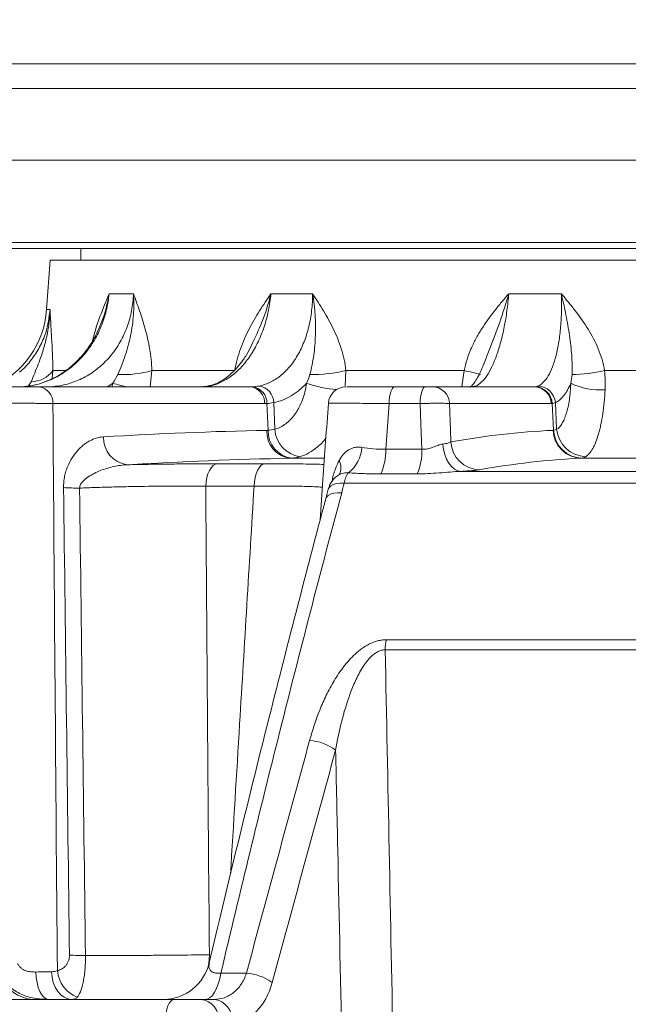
# Model space of a CAD drawing. Header units: millimetres. Extents: x 0 to 8410, y 0 to 5940.
# Tile 146 of 256: x 4992 to 5096, y 1420 to 1587. Entities that reach past the tile are written whole.
import ezdxf

# ---------------------------------------------------------------- set-up
doc = ezdxf.new("R2010")
doc.units = ezdxf.units.MM
doc.header["$LTSCALE"] = 10
doc.styles.add('SLDTEXTSTYLE0', font='TXT', dxfattribs={"width": 0.605})
doc.dimstyles.new('SLDDIMSTYLE0', dxfattribs={"dimtxt": 50, "dimasz": 50, "dimexe": 0, "dimexo": 0.0625, "dimgap": 12.5, "dimtad": 1, "dimtoh": 1, "dimdec": 1, "dimrnd": 1e-09, "dimzin": 12, "dimdsep": 46, "dimtxsty": 'SLDTEXTSTYLE0', "dimsah": 1, "dimcen": 0.09, "dimadec": 0, "dimazin": 0, "dimtfac": 1, "dimtofl": 0, "dimtmove": 0, "dimatfit": 3, "dimfxl": 0, "dimfrac": 2, "dimtolj": 1, "dimtzin": 12, "dimarcsym": 0})

# ---------------------------------------------------------------- blocks, each defined once
blk = doc.blocks.new('*D33')
at = {"color": 7, "linetype": 'Continuous', "lineweight": 0}
for p, q in [((5294.64, 1878.04), (4568.99, 1878.04)), ((4583.99, 1878.04), (4583.99, 1383.04)), ((4955.74, 1383.04), (4568.99, 1383.04))]:
    blk.add_line(p, q, dxfattribs=at)
for points in [[(4583.99, 1878.04), (4576.49, 1828.04), (4591.49, 1828.04)], [(4583.99, 1383.04), (4591.49, 1433.04), (4576.49, 1433.04)]]:
    blk.add_solid(points, dxfattribs=at)
at = {"color": 7, "linetype": 'Continuous', "lineweight": 0, "insert": (4519.54, 1573.26), "char_height": 50, "attachment_point": 1, "rotation": 90, "style": 'SLDTEXTSTYLE0'}
blk.add_mtext('495', dxfattribs=at)
blk = doc.blocks.new('*D35')
at = {"color": 7, "linetype": 'Continuous', "lineweight": 0}
for p, q in [((5294.64, 3305.04), (4468.99, 3305.04)), ((4483.99, 3305.04), (4483.99, 1383.04)), ((4955.74, 1383.04), (4468.99, 1383.04))]:
    blk.add_line(p, q, dxfattribs=at)
for points in [[(4483.99, 3305.04), (4476.49, 3255.04), (4491.49, 3255.04)], [(4483.99, 1383.04), (4491.49, 1433.04), (4476.49, 1433.04)]]:
    blk.add_solid(points, dxfattribs=at)
at = {"color": 7, "linetype": 'Continuous', "lineweight": 0, "insert": (4419.54, 2267.66), "char_height": 50, "attachment_point": 1, "rotation": 90, "style": 'SLDTEXTSTYLE0'}
blk.add_mtext('1922', dxfattribs=at)

msp = doc.modelspace()

# ---------------------------------------------------------------- linework, layer by layer
at = {"color": 8, "linetype": 'Continuous', "lineweight": 0}
for p, q in [((4952.705098, 1579.920769), (5286.638958, 1579.920769)), ((5286.196036, 1575.692177), (4953.287227, 1575.692177)), ((4973.140953, 1549.544767), (5266.140966, 1549.544767)), ((5007.446146, 1540.85891), (5011.582537, 1540.85891)), ((5034.918545, 1540.85891), (5041.985562, 1540.85891)), ((5075.289166, 1540.85891), (5084.210915, 1540.85891)), ((4996.834507, 1538.162276), (4997.433832, 1538.162276)), ((4997.910624, 1527.810335), (4997.794239, 1526.432649)), ((4997.910624, 1527.810335), (4999.925544, 1527.810335)), ((5014.71602, 1527.810335), (5014.408303, 1525.044769)), ((5014.71602, 1527.810335), (5028.776279, 1527.810335)), ((5047.652325, 1527.810335), (5047.534419, 1525.174797)), ((5047.652325, 1527.810335), (5067.718198, 1527.810335)), ((5067.339247, 1525.044769), (5067.718198, 1527.810335)), ((5091.548253, 1527.810335), (5114.564889, 1527.810335)), ((4993.791981, 1525.200308), (4994.200973, 1525.913686)), ((4997.248707, 1525.053218), (4997.361166, 1525.044769)), ((5008.084683, 1525.667295), (5007.151512, 1525.044769)), ((5007.902717, 1525.044769), (5008.084683, 1525.667295)), ((5024.532674, 1525.1932), (5024.217797, 1525.161043)), ((5069.076149, 1525.053218), (5068.86808, 1525.044903)), ((5033.844387, 1522.201777), (4997.907652, 1522.201777)), ((5034.419736, 1517.674834), (5034.232369, 1522.211716)), ((5035.569703, 1517.842904), (5035.391761, 1522.376403)), ((5054.984933, 1522.201777), (5054.410262, 1514.458448)), ((5060.247259, 1522.201777), (5054.984933, 1522.201777)), ((5082.492104, 1522.201777), (5065.236306, 1522.201777)), ((5082.889313, 1517.674834), (5082.660193, 1522.211716)), ((5083.417343, 1517.842904), (5083.192697, 1522.376403)), ((5054.410262, 1514.458448), (5060.535652, 1514.458448)), ((5025.868421, 1511.991576), (5033.897972, 1511.991576)), ((5043.92623, 1512.927607), (5038.181638, 1512.927607)), ((5114.263409, 1512.927607), (5087.624734, 1512.927607)), ((5059.766376, 1510.269582), (5053.561261, 1510.269582)), ((5067.184379, 1510.703907), (5115.945102, 1510.703907)), ((5032.056419, 1508.203298), (5023.854418, 1508.203298)), ((5323.12317, 1508.705899), (5047.359122, 1508.705899)), ((5054.460181, 1482.108176), (5336.671499, 1482.108176)), ((5337.136878, 1480.391681), (5054.320408, 1480.391681)), ((5026.418863, 1425.495025), (5030.754631, 1425.495025))]:
    msp.add_line(p, q, dxfattribs=at)
at = {"color": 7, "linetype": 'Continuous', "lineweight": 0}
for p, q in [((5281.898035, 1563.544765), (4958.173273, 1563.544765)), ((5265.140964, 1548.544765), (4974.140955, 1548.544765)), ((5002.640961, 1548.544765), (5002.640961, 1546.544761)), ((4997.420667, 1546.544761), (4996.834507, 1538.162276)), ((4997.420667, 1546.544761), (5241.861252, 1546.544761)), ((5031.686289, 1532.26544), (5031.607, 1532.089025)), ((5071.130881, 1529.070631), (5071.068803, 1528.903023)), ((4995.546861, 1525.044769), (5031.483596, 1525.044769)), ((5055.915525, 1525.044769), (5061.102113, 1525.044769)), ((5062.349373, 1525.044769), (5079.605175, 1525.044769)), ((5046.53283, 1510.169849), (5046.527317, 1510.168135)), ((5044.629617, 1507.690028), (5044.226756, 1506.077074)), ((4952.802194, 1421.044763), (5018.467842, 1421.044763)), ((5023.034288, 1421.044763), (5025.271704, 1421.044763))]:
    msp.add_line(p, q, dxfattribs=at)
at = {"color": 8, "linetype": 'Continuous', "lineweight": 0, "flags": 128}
for points in [[(4998.75549, 1525.1932), (4999.012848, 1525.137648), (4999.183429, 1525.044769)], [(5055.915525, 1525.044769), (5055.739714, 1524.990887), (5055.570213, 1524.831191), (5055.413118, 1524.571419), (5055.274067, 1524.220884), (5055.158054, 1523.792193), (5055.069251, 1523.300737), (5055.010846, 1522.764176), (5054.984933, 1522.201777)], [(5061.102113, 1525.044769), (5060.94061, 1524.990887), (5060.784908, 1524.831191), (5060.640598, 1524.571419), (5060.512865, 1524.220884), (5060.406295, 1523.792193), (5060.324719, 1523.300737), (5060.271064, 1522.764176), (5060.247259, 1522.201777)], [(5069.68561, 1525.1932), (5069.156127, 1525.137648), (5068.821827, 1525.044769)], [(5060.535652, 1514.458448), (5060.376646, 1518.727139), (5060.247259, 1522.201777)], [(5065.236306, 1522.201777), (5065.399898, 1517.68741), (5065.471852, 1515.702486)], [(5064.07533, 1515.328825), (5064.196536, 1514.427275), (5064.415613, 1513.568253), (5064.725229, 1512.780488), (5065.115018, 1512.090355), (5065.571928, 1511.520967), (5066.080676, 1511.091367), (5066.624222, 1510.815934), (5067.184379, 1510.703907)], [(5023.854418, 1508.203298), (5023.910364, 1508.93645), (5024.035966, 1509.637267), (5024.226909, 1510.281697), (5024.476645, 1510.847628), (5024.776598, 1511.315644), (5025.116479, 1511.669681), (5025.484634, 1511.897609), (5025.868421, 1511.991576)], [(5032.056419, 1508.203298), (5032.107575, 1508.93645), (5032.222425, 1509.637267), (5032.397015, 1510.281697), (5032.625368, 1510.847628), (5032.899639, 1511.315644), (5033.210417, 1511.669681), (5033.547042, 1511.897609), (5033.897972, 1511.991576)], [(5044.656468, 1507.684164), (5044.79867, 1507.986061), (5045.086479, 1508.260682), (5045.504248, 1508.476839), (5046.036227, 1508.626402), (5046.662381, 1508.703724), (5047.359122, 1508.705899)], [(5044.238506, 1506.074965), (5044.359324, 1506.335333), (5044.640047, 1506.611936), (5045.05535, 1506.827802), (5045.58911, 1506.974541), (5046.220584, 1507.046454), (5046.925237, 1507.040754)], [(5024.289234, 1426.687699), (5024.350969, 1427.12633), (5024.463838, 1428.626076)], [(4995.026378, 1425.690588), (4995.091444, 1424.767181), (4995.228371, 1423.888549), (4995.432353, 1423.085492), (4995.696252, 1422.386155), (4996.010808, 1421.815045), (4996.364994, 1421.39218), (4996.746404, 1421.132386), (4997.141672, 1421.044763)], [(4997.65837, 1425.746255), (4997.757947, 1424.814433), (4997.976063, 1423.926372), (4998.304954, 1423.113667), (4998.732923, 1422.405221), (4999.244748, 1421.826236), (4999.82222, 1421.397306), (5000.444805, 1421.13369), (5001.090346, 1421.044763)], [(5023.822604, 1421.044763), (5024.223661, 1421.121795), (5024.616999, 1421.351396), (5024.995034, 1421.729151), (5025.350494, 1422.247783), (5025.676532, 1422.897306), (5025.966866, 1423.665211), (5026.215909, 1424.536713), (5026.418863, 1425.495025)], [(5016.974797, 1417.254109), (5017.016372, 1418.003984), (5017.110085, 1418.719404), (5017.252562, 1419.374675), (5017.438685, 1419.946261), (5017.661778, 1420.413632), (5017.913824, 1420.760002), (5018.18577, 1420.972929), (5018.467842, 1421.044763)]]:
    msp.add_lwpolyline(points, dxfattribs=at)
at = {"color": 7, "linetype": 'Continuous', "lineweight": 0}
for centre, radius, start, end in [((4981.372264, 1539.243508), 15.5, 293.64500374, 356), ((5047.652497, 1522.044764), 3.000005, 90.0000244, 175.79339948), ((5048.535788, 1506.709138), 4, 119.77814926, 165.79582044), ((5016.644347, 1429.044769), 8.000006, 270.0031608, 346.86162312)]:
    msp.add_arc(centre, radius, start, end, dxfattribs=at)
at = {"color": 8, "linetype": 'Continuous', "lineweight": 0}
for centre, radius, start, end in [((4994.191538, 1530.508312), 4.594636, 270.11765006, 324.04133893), ((5009.725223, 1545.497402), 18.377714, 267.46432446, 285.75758554), ((5041.780251, 1553.055668), 25.91926, 269.43178601, 283.09418809), ((5061.122657, 1494.30995), 34.143476, 74.03142908, 78.8620805), ((5085.386288, 1555.392795), 28.262376, 271.2989654, 282.59318332), ((4995.211336, 1522.364469), 2.70122, 356.54703624, 82.86472799), ((5016.506859, 1553.309545), 28.896835, 253.05481232, 257.99434136), ((5031.148071, 1522.364469), 2.70122, 356.54703624, 82.86472799), ((5031.470448, 1522.310689), 2.763694, 357.94769899, 82.90476159), ((5032.445672, 1522.28048), 2.947651, 1.86486537, 81.17052777), ((5047.193799, 1542.725651), 18.157871, 249.95887424, 266.49430443), ((5062.297664, 1522.104989), 2.940235, 1.88642605, 88.9922995), ((5079.553464, 1522.10499), 2.940234, 1.8863965, 88.99225512), ((5079.693297, 1522.084047), 2.969641, 2.46397477, 88.98083975), ((5080.146827, 1522.139781), 3.055047, 4.44218385, 88.129253), ((5090.698994, 1535.462135), 10.936297, 243.58905049, 274.94148896), ((5011.107958, 1516.414323), 4.626814, 178.20897571, 262.79515291), ((5038.748608, 1517.434784), 4.542698, 177.08816115, 262.83027318), ((5039.064843, 1517.550836), 4.646762, 178.4708968, 262.76304005), ((5040.662183, 1518.224532), 5.10676, 184.28570386, 260.65400187), ((5087.715515, 1517.846261), 4.919492, 182.10515594, 268.94264409), ((5087.850791, 1517.906976), 4.966906, 182.67885207, 268.8373858), ((5088.565154, 1518.353936), 5.173115, 185.66927104, 267.54711749), ((5044.453563, 1515.134513), 5.910979, 307.44627714, 356.49416864), ((5070.440872, 1515.943853), 4.974878, 182.78091316, 268.85549423), ((5045.188668, 1514.147014), 9.226852, 335.15067382, 1.93427135), ((5050.502693, 1514.135909), 10.038142, 337.34610791, 1.8413083), ((5044.139926, 1511.340426), 2.648021, 334.47006481, 27.1945698), ((5051.213046, 1508.181777), 3.8894, 144.47677006, 172.25544723), ((5002.410689, 1548.898449), 41.036486, 266.23975679, 270.03722597), ((5066.708045, 1480.246903), 12.388483, 171.35903857, 179.33039723), ((5040.918922, 1456.862814), 8.173618, 52.48218007, 86.02329474), ((5003.389026, 1469.867371), 41.378669, 266.3081018, 270.06888715), ((4994.857001, 1427.265978), 6.231246, 201.34624843, 266.74835355), ((5004.069488, 1426.452064), 5.433987, 185.62555582, 248.15597092), ((5030.052885, 1416.603732), 8.918943, 55.22232767, 85.4872784), ((5022.541113, 1417.503646), 3.575295, 355.99780615, 82.07136487), ((5024.789766, 1417.495802), 3.581535, 356.13056671, 82.26670996)]:
    msp.add_arc(centre, radius, start, end, dxfattribs=at)
for points, knots in [([(5007.446144, 1540.858905), (5007.403152, 1540.371401), (5007.341367, 1539.886215), (5007.182239, 1538.928823), (5007.084804, 1538.45541), (5006.739686, 1537.050784), (5006.439586, 1536.135068), (5005.88058, 1534.793678), (5005.676775, 1534.354247), (5005.240375, 1533.502328), (5005.007042, 1533.08802), (5004.262266, 1531.879573), (5003.706384, 1531.119648), (5002.780037, 1530.05098), (5002.458119, 1529.709624), (5001.794832, 1529.062508), (5001.452525, 1528.755658), (5000.394022, 1527.884581), (4999.646482, 1527.369453), (4998.064202, 1526.475695), (4997.249664, 1526.108805), (4995.584217, 1525.532463), (4994.731895, 1525.322213), (4993.859111, 1525.193201)], [0, 0, 0, 0, 0.0625, 0.0625, 0.125, 0.125, 0.25, 0.25, 0.3125, 0.3125, 0.375, 0.375, 0.5, 0.5, 0.5625, 0.5625, 0.625, 0.625, 0.75, 0.75, 0.875, 0.875, 1, 1, 1, 1]), ([(4998.755487, 1525.193201), (4999.627927, 1525.322276), (5000.475444, 1525.53267), (5002.122612, 1526.109451), (5002.923687, 1526.47666), (5004.469782, 1527.371131), (5005.195159, 1527.886676), (5006.214445, 1528.758475), (5006.542679, 1529.065583), (5007.175777, 1529.713249), (5007.481545, 1530.054925), (5008.356436, 1531.124402), (5008.874809, 1531.884906), (5009.558622, 1533.09429), (5009.770847, 1533.508921), (5010.163425, 1534.361514), (5010.344454, 1534.80139), (5010.833047, 1536.14337), (5011.084021, 1537.05862), (5011.442539, 1538.928648), (5011.550087, 1539.883423), (5011.582539, 1540.858905)], [0, 0, 0, 0, 0.125, 0.125, 0.25, 0.25, 0.375, 0.375, 0.4375, 0.4375, 0.5, 0.5, 0.625, 0.625, 0.6875, 0.6875, 0.75, 0.75, 0.875, 0.875, 1, 1, 1, 1]), ([(5004.667615, 1532.956958), (5004.677926, 1533.002399), (5005.020355, 1534.511621), (5005.939054, 1537.16939), (5006.921848, 1539.629679), (5007.443826, 1540.853471), (5007.446146, 1540.85891)], [0, 0, 0, 0, 0.015119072, 0.5021487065, 0.9977874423, 1, 1, 1, 1]), ([(5007.446146, 1540.85891), (5007.444636, 1540.850347), (5007.158232, 1539.225652), (5006.798251, 1537.473291), (5006.061738, 1535.858714), (5006.021066, 1535.769552)], [0, 0, 0, 0, 0.0049808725, 0.9450522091, 1, 1, 1, 1]), ([(5008.912164, 1527.137676), (5009.397695, 1528.227085), (5009.822211, 1529.315879), (5010.552737, 1531.517868), (5010.857863, 1532.631804), (5011.329958, 1534.912987), (5011.496289, 1536.084383), (5011.622077, 1537.857836), (5011.643734, 1538.452666), (5011.645014, 1539.650013), (5011.624523, 1540.254017), (5011.582539, 1540.858905)], [0, 0, 0, 0, 0.25, 0.25, 0.5, 0.5, 0.75, 0.75, 0.875, 0.875, 1, 1, 1, 1]), ([(5014.716018, 1527.810336), (5014.689935, 1528.44608), (5014.642459, 1529.070627), (5014.510671, 1530.299986), (5014.42593, 1530.906404), (5014.12895, 1532.671131), (5013.873594, 1533.784589), (5013.291825, 1535.923518), (5012.964224, 1536.950955), (5012.453699, 1538.442234), (5012.280289, 1538.931361), (5011.931663, 1539.900356), (5011.756858, 1540.379062), (5011.582539, 1540.858905)], [0, 0, 0, 0, 0.125, 0.125, 0.25, 0.25, 0.5, 0.5, 0.75, 0.75, 0.875, 0.875, 1, 1, 1, 1]), ([(5034.918546, 1540.858905), (5034.873847, 1540.371401), (5034.81543, 1539.886215), (5034.672876, 1538.928823), (5034.58864, 1538.45541), (5034.297638, 1537.050784), (5034.05287, 1536.135068), (5033.606809, 1534.793678), (5033.445527, 1534.354247), (5033.102592, 1533.502328), (5032.920349, 1533.08802), (5032.341732, 1531.879573), (5031.913713, 1531.119648), (5031.20577, 1530.05098), (5030.960559, 1529.709624), (5030.456828, 1529.062508), (5030.197592, 1528.755658), (5029.39804, 1527.884581), (5028.836048, 1527.369453), (5027.65169, 1526.475695), (5027.044452, 1526.108805), (5025.807384, 1525.532463), (5025.176494, 1525.322213), (5024.532673, 1525.193201)], [0, 0, 0, 0, 0.0625, 0.0625, 0.125, 0.125, 0.25, 0.25, 0.3125, 0.3125, 0.375, 0.375, 0.5, 0.5, 0.5625, 0.5625, 0.625, 0.625, 0.75, 0.75, 0.875, 0.875, 1, 1, 1, 1]), ([(5028.776277, 1527.810336), (5029.006349, 1529.086104), (5029.338998, 1530.305025), (5029.957468, 1532.069078), (5030.184217, 1532.647114), (5030.672493, 1533.78023), (5030.931734, 1534.330254), (5031.747293, 1535.940383), (5032.341581, 1536.960485), (5033.280358, 1538.44638), (5033.601159, 1538.934299), (5034.253332, 1539.901511), (5034.585595, 1540.382055), (5034.918546, 1540.858905)], [0, 0, 0, 0, 0.25, 0.25, 0.375, 0.375, 0.5, 0.5, 0.75, 0.75, 0.875, 0.875, 1, 1, 1, 1]), ([(5034.918545, 1540.85891), (5034.916412, 1540.850347), (5034.511828, 1539.225634), (5033.588015, 1536.264739), (5032.277805, 1533.509388), (5031.686289, 1532.26544)], [0, 0, 0, 0, 0.0028979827, 0.5498419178, 1, 1, 1, 1]), ([(5032.898117, 1525.193201), (5033.540931, 1525.322276), (5034.163216, 1525.53267), (5035.368305, 1526.109451), (5035.952143, 1526.47666), (5037.074108, 1527.371131), (5037.597987, 1527.886676), (5038.330231, 1528.758475), (5038.565333, 1529.065583), (5039.017324, 1529.713249), (5039.234856, 1530.054925), (5039.854822, 1531.124402), (5040.218763, 1531.884906), (5040.693323, 1533.09429), (5040.83955, 1533.508921), (5041.107746, 1534.361514), (5041.230164, 1534.80139), (5041.556408, 1536.14337), (5041.71792, 1537.05862), (5041.933542, 1538.928648), (5041.987657, 1539.883423), (5041.985562, 1540.858905)], [0, 0, 0, 0, 0.125, 0.125, 0.25, 0.25, 0.375, 0.375, 0.4375, 0.4375, 0.5, 0.5, 0.625, 0.625, 0.6875, 0.6875, 0.75, 0.75, 0.875, 0.875, 1, 1, 1, 1]), ([(5041.52321, 1527.137676), (5041.817142, 1528.227085), (5042.027472, 1529.315879), (5042.334992, 1531.517868), (5042.430607, 1532.631804), (5042.509745, 1534.912987), (5042.491866, 1536.084383), (5042.37263, 1537.857836), (5042.317547, 1538.452666), (5042.175647, 1539.650013), (5042.088556, 1540.254017), (5041.985562, 1540.858905)], [0, 0, 0, 0, 0.25, 0.25, 0.5, 0.5, 0.75, 0.75, 0.875, 0.875, 1, 1, 1, 1]), ([(5047.652327, 1527.810336), (5047.57993, 1528.44608), (5047.475042, 1529.070627), (5047.208693, 1530.299986), (5047.046478, 1530.906404), (5046.494441, 1532.671131), (5046.038149, 1533.784589), (5045.009165, 1535.923518), (5044.4344, 1536.950955), (5043.534511, 1538.442234), (5043.228197, 1538.931361), (5042.609656, 1539.900356), (5042.298165, 1540.379062), (5041.985562, 1540.858905)], [0, 0, 0, 0, 0.125, 0.125, 0.25, 0.25, 0.5, 0.5, 0.75, 0.75, 0.875, 0.875, 1, 1, 1, 1]), ([(5067.718198, 1527.810336), (5067.97596, 1529.086104), (5068.373026, 1530.305025), (5069.127634, 1532.069078), (5069.40653, 1532.647114), (5070.010005, 1533.78023), (5070.331747, 1534.330254), (5071.345927, 1535.940383), (5072.087429, 1536.960485), (5073.256444, 1538.44638), (5073.655571, 1538.934299), (5074.465513, 1539.901511), (5074.87743, 1540.382055), (5075.289167, 1540.858905)], [0, 0, 0, 0, 0.25, 0.25, 0.375, 0.375, 0.5, 0.5, 0.75, 0.75, 0.875, 0.875, 1, 1, 1, 1]), ([(5075.289167, 1540.858905), (5075.249567, 1540.371401), (5075.203411, 1539.886215), (5075.099134, 1538.928823), (5075.04092, 1538.45541), (5074.848338, 1537.050784), (5074.696165, 1536.135068), (5074.430958, 1534.793678), (5074.336752, 1534.354247), (5074.139491, 1533.502328), (5074.036083, 1533.08802), (5073.711715, 1531.879573), (5073.476721, 1531.119648), (5073.094959, 1530.05098), (5072.963786, 1529.709624), (5072.6963, 1529.062508), (5072.5596, 1528.755658), (5072.140724, 1527.884581), (5071.849838, 1527.369453), (5071.243709, 1526.475695), (5070.93622, 1526.108805), (5070.315861, 1525.532463), (5070.002451, 1525.322213), (5069.685609, 1525.193201)], [0, 0, 0, 0, 0.0625, 0.0625, 0.125, 0.125, 0.25, 0.25, 0.3125, 0.3125, 0.375, 0.375, 0.5, 0.5, 0.5625, 0.5625, 0.625, 0.625, 0.75, 0.75, 0.875, 0.875, 1, 1, 1, 1]), ([(5075.289166, 1540.85891), (5075.286735, 1540.850346), (5074.825502, 1539.225583), (5073.787839, 1535.940463), (5072.222614, 1532.051603), (5071.400085, 1529.805691), (5071.130881, 1529.070631)], [0, 0, 0, 0, 0.0020811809, 0.3948756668, 0.8019500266, 1, 1, 1, 1]), ([(5080.246558, 1525.193201), (5080.561885, 1525.322276), (5080.864199, 1525.53267), (5081.443746, 1526.109451), (5081.721463, 1526.47666), (5082.248488, 1527.371131), (5082.491115, 1527.886676), (5082.824839, 1528.758475), (5082.931015, 1529.065583), (5083.13309, 1529.713249), (5083.229267, 1530.054925), (5083.499924, 1531.124402), (5083.654026, 1531.884906), (5083.847086, 1533.09429), (5083.905054, 1533.508921), (5084.008037, 1534.361514), (5084.053206, 1534.80139), (5084.167435, 1536.14337), (5084.214894, 1537.05862), (5084.254795, 1538.928648), (5084.247237, 1539.883423), (5084.210916, 1540.858905)], [0, 0, 0, 0, 0.125, 0.125, 0.25, 0.25, 0.375, 0.375, 0.4375, 0.4375, 0.5, 0.5, 0.625, 0.625, 0.6875, 0.6875, 0.75, 0.75, 0.875, 0.875, 1, 1, 1, 1]), ([(5086.026975, 1527.137676), (5086.084559, 1528.227085), (5086.048682, 1529.315879), (5085.886379, 1531.517868), (5085.757927, 1532.631804), (5085.43206, 1534.912987), (5085.232692, 1536.084383), (5084.886586, 1537.857836), (5084.763148, 1538.452666), (5084.499671, 1539.650013), (5084.35924, 1540.254017), (5084.210916, 1540.858905)], [0, 0, 0, 0, 0.25, 0.25, 0.5, 0.5, 0.75, 0.75, 0.875, 0.875, 1, 1, 1, 1]), ([(5091.548253, 1527.810336), (5091.440565, 1528.44608), (5091.294232, 1529.070627), (5090.933871, 1530.299986), (5090.718877, 1530.906404), (5089.995825, 1532.671131), (5089.408064, 1533.784589), (5088.08852, 1535.923518), (5087.354094, 1536.950955), (5086.20184, 1538.442234), (5085.809256, 1538.931361), (5085.014966, 1539.900356), (5084.614212, 1540.379062), (5084.210916, 1540.858905)], [0, 0, 0, 0, 0.125, 0.125, 0.25, 0.25, 0.5, 0.5, 0.75, 0.75, 0.875, 0.875, 1, 1, 1, 1]), ([(4992.241351, 1527.560458), (4992.328705, 1527.62704), (4993.10209, 1528.216516), (4994.296589, 1529.646257), (4995.71878, 1531.815938), (4996.957357, 1534.646374), (4997.254338, 1536.837791), (4997.433832, 1538.162276)], [0, 0, 0, 0, 0.02730747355, 0.24176442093, 0.45669495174, 0.67162797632, 1, 1, 1, 1]), ([(4994.200971, 1525.913685), (4994.627369, 1526.911056), (4995.038351, 1527.893971), (4995.793415, 1529.87413), (4996.136967, 1530.871248), (4996.719706, 1532.904903), (4996.957191, 1533.936616), (4997.21314, 1535.505781), (4997.281936, 1536.032724), (4997.384532, 1537.094419), (4997.418213, 1537.629234), (4997.433834, 1538.162283)], [0, 0, 0, 0, 0.25, 0.25, 0.5, 0.5, 0.75, 0.75, 0.875, 0.875, 1, 1, 1, 1]), ([(4997.910628, 1527.810336), (4997.876351, 1529.86854), (4997.782848, 1531.685941), (4997.638507, 1534.222575), (4997.589614, 1535.034578), (4997.523991, 1536.22108), (4997.503353, 1536.61186), (4997.475089, 1537.194779), (4997.466114, 1537.388543), (4997.449183, 1537.775633), (4997.441175, 1537.970298), (4997.433834, 1538.162283)], [0, 0, 0, 0, 0.5, 0.5, 0.75, 0.75, 0.875, 0.875, 0.9375, 0.9375, 1, 1, 1, 1]), ([(5040.971192, 1525.667289), (5040.565443, 1525.232792), (5040.140632, 1524.834151), (5039.473826, 1524.291847), (5039.247252, 1524.120987), (5038.790028, 1523.802126), (5038.558742, 1523.653597), (5037.389171, 1522.964568), (5036.411982, 1522.582727), (5035.391758, 1522.376403)], [0, 0, 0, 0, 0.25, 0.25, 0.375, 0.375, 0.5, 0.5, 1, 1, 1, 1]), ([(5035.569703, 1517.842902), (5036.234919, 1518.027039), (5036.863423, 1518.346164), (5037.603644, 1518.912033), (5037.749827, 1519.034171), (5038.03348, 1519.29225), (5038.171334, 1519.428416), (5038.573207, 1519.857873), (5038.825597, 1520.172024), (5039.180804, 1520.68518), (5039.295296, 1520.863245), (5039.516271, 1521.233739), (5039.622741, 1521.4263), (5039.925059, 1522.016454), (5040.105715, 1522.429361), (5040.426133, 1523.293294), (5040.565897, 1523.744318), (5040.802994, 1524.685915), (5040.898851, 1525.171152), (5040.971192, 1525.667289)], [0, 0, 0, 0, 0.25, 0.25, 0.3125, 0.3125, 0.375, 0.375, 0.5, 0.5, 0.5625, 0.5625, 0.625, 0.625, 0.75, 0.75, 0.875, 0.875, 1, 1, 1, 1]), ([(5085.834461, 1525.667289), (5085.648253, 1525.232792), (5085.451595, 1524.834151), (5085.140384, 1524.291847), (5085.034232, 1524.120987), (5084.819233, 1523.802126), (5084.71009, 1523.653597), (5084.156294, 1522.964568), (5083.687724, 1522.582727), (5083.192698, 1522.376403)], [0, 0, 0, 0, 0.25, 0.25, 0.375, 0.375, 0.5, 0.5, 1, 1, 1, 1]), ([(5083.417344, 1517.842902), (5083.738615, 1518.027039), (5084.037761, 1518.346164), (5084.38433, 1518.912033), (5084.452458, 1519.034171), (5084.584016, 1519.29225), (5084.647626, 1519.428416), (5084.832082, 1519.857873), (5084.946582, 1520.172024), (5085.105575, 1520.68518), (5085.15644, 1520.863245), (5085.253799, 1521.233739), (5085.300283, 1521.4263), (5085.43096, 1522.016454), (5085.507225, 1522.429361), (5085.638509, 1523.293294), (5085.693528, 1523.744318), (5085.781523, 1524.685915), (5085.813934, 1525.171152), (5085.834461, 1525.667289)], [0, 0, 0, 0, 0.25, 0.25, 0.3125, 0.3125, 0.375, 0.375, 0.5, 0.5, 0.5625, 0.5625, 0.625, 0.625, 0.75, 0.75, 0.875, 0.875, 1, 1, 1, 1]), ([(5091.64103, 1524.566482), (5091.605697, 1523.845278), (5091.555127, 1523.13998), (5091.424376, 1521.771314), (5091.345015, 1521.115665), (5091.159264, 1519.859668), (5091.052873, 1519.259324), (5090.872497, 1518.401194), (5090.808619, 1518.121188), (5090.675328, 1517.582326), (5090.605932, 1517.323308), (5090.38966, 1516.576773), (5090.234739, 1516.119633), (5089.986202, 1515.494578), (5089.900654, 1515.296371), (5089.724028, 1514.920667), (5089.632703, 1514.742831), (5089.168761, 1513.91879), (5088.770293, 1513.453776), (5088.343757, 1513.185556)], [0, 0, 0, 0, 0.125, 0.125, 0.25, 0.25, 0.375, 0.375, 0.4375, 0.4375, 0.5, 0.5, 0.625, 0.625, 0.6875, 0.6875, 0.75, 0.75, 1, 1, 1, 1]), ([(4997.90765, 1522.201772), (4997.48845, 1522.212956), (4997.022393, 1522.222872), (4996.255793, 1522.235921), (4995.98892, 1522.239964), (4995.431898, 1522.24742), (4995.141584, 1522.250828), (4994.255395, 1522.259872), (4993.638112, 1522.264431), (4992.672439, 1522.269063), (4992.341923, 1522.27024), (4991.678478, 1522.271796), (4991.345654, 1522.272181), (4990.34396, 1522.272188), (4989.671901, 1522.270673), (4988.318905, 1522.264476), (4987.661115, 1522.2599), (4986.701607, 1522.250912), (4986.386321, 1522.247559), (4985.765082, 1522.240122), (4985.459244, 1522.236032), (4984.57467, 1522.222909), (4984.02199, 1522.212955), (4983.507093, 1522.201772)], [0, 0, 0, 0, 0.125, 0.125, 0.1875, 0.1875, 0.25, 0.25, 0.375, 0.375, 0.4375, 0.4375, 0.5, 0.5, 0.625, 0.625, 0.75, 0.75, 0.8125, 0.8125, 0.875, 0.875, 1, 1, 1, 1]), ([(5054.984933, 1522.201777), (5054.197224, 1522.210825), (5052.621815, 1522.22892), (5050.489692, 1522.249756), (5048.612431, 1522.264991), (5047.047199, 1522.274032), (5045.840562, 1522.276527), (5045.042856, 1522.272278), (5044.662789, 1522.264519), (5044.701207, 1522.256208), (5044.712974, 1522.253663)], [0, 0, 0, 0, 0.1344730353, 0.2689446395, 0.4034690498, 0.5379922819, 0.6722963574, 0.8066001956, 0.9407635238, 1, 1, 1, 1]), ([(5065.236304, 1522.201772), (5065.164519, 1522.212414), (5065.068499, 1522.22184), (5064.829954, 1522.238356), (5064.685441, 1522.245505), (5064.357249, 1522.256947), (5064.174528, 1522.261265), (5063.77205, 1522.267111), (5063.550934, 1522.268605), (5063.090154, 1522.268615), (5062.848414, 1522.267179), (5062.341555, 1522.261338), (5062.081743, 1522.256978), (5061.558909, 1522.245626), (5061.292239, 1522.238546), (5060.763098, 1522.221891), (5060.502944, 1522.212414), (5060.24726, 1522.201772)], [0, 0, 0, 0, 0.125, 0.125, 0.25, 0.25, 0.375, 0.375, 0.5, 0.5, 0.625, 0.625, 0.75, 0.75, 0.875, 0.875, 1, 1, 1, 1]), ([(4999.719452, 1507.950307), (4999.715363, 1508.279741), (4999.729531, 1508.604836), (4999.792007, 1509.246911), (4999.840079, 1509.560179), (4999.963671, 1510.164288), (5000.039356, 1510.45673), (5000.21503, 1511.024789), (5000.315357, 1511.300729), (5000.641036, 1512.087567), (5000.892667, 1512.56557), (5001.310634, 1513.227911), (5001.456988, 1513.439426), (5001.757292, 1513.83837), (5001.911867, 1514.026829), (5002.387752, 1514.56193), (5002.721105, 1514.878582), (5003.243701, 1515.297369), (5003.421694, 1515.427519), (5003.785343, 1515.668733), (5003.970894, 1515.779611), (5004.904198, 1516.278171), (5005.678536, 1516.510391), (5006.483404, 1516.558928)], [0, 0, 0, 0, 0.0625, 0.0625, 0.125, 0.125, 0.1875, 0.1875, 0.25, 0.25, 0.375, 0.375, 0.4375, 0.4375, 0.5, 0.5, 0.625, 0.625, 0.6875, 0.6875, 0.75, 0.75, 1, 1, 1, 1]), ([(5044.251798, 1516.390264), (5044.235695, 1516.365784), (5043.820073, 1515.733929), (5042.854112, 1514.840367), (5041.3938, 1513.747307), (5040.353179, 1513.37281), (5039.832866, 1513.185561)], [0, 0, 0, 0, 0.0137720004, 0.3554730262, 0.6777350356, 1, 1, 1, 1]), ([(5046.495237, 1512.550611), (5046.705349, 1512.9355), (5046.939418, 1513.280371), (5047.336546, 1513.733343), (5047.476644, 1513.873534), (5047.774935, 1514.130316), (5047.933033, 1514.246443), (5048.26019, 1514.446825), (5048.430288, 1514.532061), (5048.784881, 1514.671371), (5048.970255, 1514.725603), (5049.352758, 1514.79941), (5049.549209, 1514.81885), (5049.946753, 1514.822359), (5050.148578, 1514.806615), (5050.353482, 1514.773063)], [0, 0, 0, 0, 0.25, 0.25, 0.375, 0.375, 0.5, 0.5, 0.625, 0.625, 0.75, 0.75, 0.875, 0.875, 1, 1, 1, 1]), ([(5050.353482, 1514.773063), (5050.971474, 1514.671868), (5051.617924, 1514.583715), (5052.969268, 1514.469665), (5053.674183, 1514.443971), (5054.410266, 1514.458448)], [0, 0, 0, 0, 0.5, 0.5, 1, 1, 1, 1]), ([(5060.535654, 1514.458448), (5060.848053, 1514.436923), (5061.166384, 1514.464499), (5061.645283, 1514.561932), (5061.803796, 1514.603234), (5062.112887, 1514.695488), (5062.26383, 1514.746427), (5062.709215, 1514.905077), (5062.99952, 1515.020077), (5063.554235, 1515.214225), (5063.818911, 1515.294625), (5064.075328, 1515.328827)], [0, 0, 0, 0, 0.25, 0.25, 0.375, 0.375, 0.5, 0.5, 0.75, 0.75, 1, 1, 1, 1]), ([(5064.075328, 1515.328827), (5064.246546, 1515.351664), (5064.404591, 1515.376906), (5064.695413, 1515.431956), (5064.828786, 1515.461928), (5065.185629, 1515.557813), (5065.35992, 1515.627406), (5065.471852, 1515.702484)], [0, 0, 0, 0, 0.25, 0.25, 0.5, 0.5, 1, 1, 1, 1]), ([(5010.527679, 1511.824036), (5009.756048, 1511.794039), (5008.991763, 1511.683744), (5007.855632, 1511.428825), (5007.478223, 1511.328359), (5006.733481, 1511.099651), (5006.365432, 1510.971334), (5005.639176, 1510.684997), (5005.280919, 1510.527141), (5004.577257, 1510.173902), (5004.232965, 1509.979561), (5003.740042, 1509.648307), (5003.5795, 1509.531067), (5003.269399, 1509.276346), (5003.119571, 1509.138764), (5002.844752, 1508.836167), (5002.717897, 1508.669689), (5002.51943, 1508.295615), (5002.448563, 1508.085507), (5002.437349, 1507.861973)], [0, 0, 0, 0, 0.25, 0.25, 0.375, 0.375, 0.5, 0.5, 0.625, 0.625, 0.75, 0.75, 0.8125, 0.8125, 0.875, 0.875, 0.9375, 0.9375, 1, 1, 1, 1]), ([(5033.897972, 1511.991576), (5035.406173, 1511.987967), (5038.466378, 1511.980644), (5041.758138, 1511.935696), (5043.404828, 1511.891027), (5043.933978, 1511.876673)], [0, 0, 0, 0, 0.397410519, 0.8063629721, 1, 1, 1, 1]), ([(5045.307366, 1508.949191), (5045.319965, 1509.04819), (5045.426054, 1509.881826), (5045.817278, 1511.13024), (5046.296031, 1512.133261), (5046.495235, 1512.550608)], [0, 0, 0, 0, 0.0729475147, 0.6142631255, 1, 1, 1, 1]), ([(5048.047541, 1510.441646), (5047.845873, 1510.458132), (5047.302066, 1510.502585), (5046.841701, 1510.300652), (5046.55206, 1510.173604)], [0, 0, 0, 0, 0.37084466, 1, 1, 1, 1]), ([(5053.561264, 1510.269578), (5052.61123, 1510.269578), (5051.676626, 1510.286247), (5049.83848, 1510.347229), (5048.934927, 1510.391493), (5048.047538, 1510.441649)], [0, 0, 0, 0, 0.5, 0.5, 1, 1, 1, 1]), ([(5067.184379, 1510.703906), (5066.576122, 1510.687787), (5065.958515, 1510.641002), (5064.709938, 1510.539013), (5064.082557, 1510.482811), (5062.835211, 1510.384774), (5062.211166, 1510.342464), (5060.979122, 1510.284962), (5060.369654, 1510.269578), (5059.766377, 1510.269578)], [0, 0, 0, 0, 0.25, 0.25, 0.5, 0.5, 0.75, 0.75, 1, 1, 1, 1]), ([(5070.341503, 1510.969965), (5070.083888, 1510.923083), (5069.68536, 1510.876857), (5068.876794, 1510.808616), (5068.575752, 1510.786452), (5067.921515, 1510.74395), (5067.567034, 1510.723503), (5067.184379, 1510.703906)], [0, 0, 0, 0, 0.5, 0.5, 0.75, 0.75, 1, 1, 1, 1]), ([(5023.854418, 1508.203295), (5023.057246, 1508.209528), (5022.237849, 1508.213231), (5020.554611, 1508.215554), (5019.696387, 1508.214155), (5017.090265, 1508.202421), (5015.304205, 1508.184655), (5012.551163, 1508.142074), (5011.617116, 1508.125097), (5009.763693, 1508.086259), (5008.840226, 1508.064356), (5006.999653, 1508.015492), (5006.082547, 1507.988531), (5004.711705, 1507.944117), (5004.255562, 1507.928649), (5003.34491, 1507.896342), (5002.889225, 1507.879456), (5002.437349, 1507.861973)], [0, 0, 0, 0, 0.125, 0.125, 0.25, 0.25, 0.5, 0.5, 0.625, 0.625, 0.75, 0.75, 0.875, 0.875, 0.9375, 0.9375, 1, 1, 1, 1]), ([(5028.053058, 1442.306783), (5028.570007, 1450.819192), (5029.903961, 1472.784905), (5031.238845, 1494.750231), (5032.056419, 1508.203298)], [0, 0, 0, 0, 0.3875316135, 1, 1, 1, 1]), ([(5043.663694, 1508.023583), (5043.233238, 1508.050737), (5042.105773, 1508.121862), (5039.52265, 1508.184907), (5036.102093, 1508.222602), (5033.417794, 1508.209794), (5032.056419, 1508.203298)], [0, 0, 0, 0, 0.1720587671, 0.450662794, 0.7213970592, 1, 1, 1, 1]), ([(5046.92524, 1507.040757), (5043.355708, 1493.681841), (5039.861433, 1480.201701), (5033.025226, 1453.014483), (5029.683922, 1439.30999), (5026.418862, 1425.495023)], [0, 0, 0, 0, 0.5, 0.5, 1, 1, 1, 1]), ([(5041.485769, 1465.016753), (5041.960759, 1466.757454), (5042.525759, 1468.477099), (5043.54503, 1471.01654), (5043.913711, 1471.85628), (5044.722214, 1473.519192), (5045.161739, 1474.342434), (5046.135915, 1475.966759), (5046.666999, 1476.762134), (5047.549405, 1477.906095), (5047.859495, 1478.280935), (5048.51036, 1479.003449), (5048.850861, 1479.351133), (5049.570016, 1480.012123), (5049.948524, 1480.325562), (5050.75725, 1480.905836), (5051.182726, 1481.16868), (5052.071259, 1481.612134), (5052.542174, 1481.795118), (5053.254225, 1481.980174), (5053.493357, 1482.027588), (5053.975464, 1482.091662), (5054.219219, 1482.108178), (5054.460178, 1482.108178)], [0, 0, 0, 0, 0.25, 0.25, 0.375, 0.375, 0.5, 0.5, 0.625, 0.625, 0.6875, 0.6875, 0.75, 0.75, 0.8125, 0.8125, 0.875, 0.875, 0.9375, 0.9375, 0.96875, 0.96875, 1, 1, 1, 1]), ([(5054.320408, 1480.391683), (5054.111656, 1480.395742), (5053.900247, 1480.370513), (5053.491312, 1480.269621), (5053.290143, 1480.193569), (5052.902369, 1480.002268), (5052.717521, 1479.8881), (5052.369405, 1479.638469), (5052.204644, 1479.502185), (5051.889034, 1479.212456), (5051.737564, 1479.058193), (5051.449687, 1478.740557), (5051.313132, 1478.577184), (5050.920494, 1478.076562), (5050.681179, 1477.728969), (5050.232526, 1477.015298), (5050.022975, 1476.648248), (5049.628938, 1475.905061), (5049.444441, 1475.528928), (5048.919806, 1474.390071), (5048.607558, 1473.615367), (5047.75492, 1471.281612), (5047.294321, 1469.708628), (5046.502624, 1466.542042), (5046.173826, 1464.948072), (5045.896723, 1463.345834)], [0, 0, 0, 0, 0.03125, 0.03125, 0.0625, 0.0625, 0.09375, 0.09375, 0.125, 0.125, 0.15625, 0.15625, 0.1875, 0.1875, 0.25, 0.25, 0.3125, 0.3125, 0.375, 0.375, 0.5, 0.5, 0.75, 0.75, 1, 1, 1, 1]), ([(5054.320408, 1480.391683), (5054.543288, 1469.05972), (5054.766427, 1457.727698), (5054.989819, 1446.395618), (5055.22211, 1434.612063), (5055.454676, 1422.828444), (5055.687508, 1411.044765)], [0.000915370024, 0.000915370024, 0.000915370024, 0.000915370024, 0.034980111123, 0.034980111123, 0.034980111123, 0.070402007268, 0.070402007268, 0.070402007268, 0.070402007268]), ([(5047.008487, 1411.044765), (5046.75778, 1422.828448), (5046.507223, 1434.612066), (5046.256817, 1446.395618), (5046.136751, 1452.045706), (5046.016719, 1457.695778), (5045.896723, 1463.345834)], [0, 0, 0, 0, 0.035422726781, 0.035422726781, 0.035422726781, 0.052407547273, 0.052407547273, 0.052407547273, 0.052407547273]), ([(4998.661675, 1425.919387), (4998.900803, 1425.982283), (4999.134288, 1426.069703), (4999.472511, 1426.253009), (4999.583234, 1426.322881), (4999.799585, 1426.484774), (4999.905486, 1426.577231), (5000.10499, 1426.785441), (5000.199282, 1426.901508), (5000.373537, 1427.16502), (5000.451635, 1427.309861), (5000.583327, 1427.628577), (5000.637426, 1427.805377), (5000.708919, 1428.175862), (5000.727194, 1428.373747), (5000.724601, 1428.574572)], [0, 0, 0, 0, 0.25, 0.25, 0.375, 0.375, 0.5, 0.5, 0.625, 0.625, 0.75, 0.75, 0.875, 0.875, 1, 1, 1, 1]), ([(5003.438776, 1428.48873), (5003.445299, 1428.058423), (5003.44029, 1427.630799), (5003.408629, 1426.800682), (5003.381875, 1426.394308), (5003.308851, 1425.613061), (5003.263093, 1425.242114), (5003.155384, 1424.537188), (5003.093094, 1424.202489), (5002.957857, 1423.586985), (5002.884572, 1423.303555), (5002.728595, 1422.782887), (5002.64717, 1422.550092), (5002.398103, 1421.932566), (5002.224759, 1421.623771), (5002.047605, 1421.408237)], [0, 0, 0, 0, 0.125, 0.125, 0.25, 0.25, 0.375, 0.375, 0.5, 0.5, 0.625, 0.625, 0.75, 0.75, 1, 1, 1, 1]), ([(5003.438776, 1428.48873), (5004.316331, 1428.487688), (5005.207344, 1428.487512), (5007.017194, 1428.488952), (5007.924825, 1428.490561), (5010.63879, 1428.497951), (5012.443585, 1428.506274), (5015.143929, 1428.523908), (5016.047025, 1428.530692), (5017.814895, 1428.545743), (5018.682983, 1428.554024), (5021.240743, 1428.58108), (5022.884359, 1428.602051), (5024.463835, 1428.626077)], [0, 0, 0, 0, 0.125, 0.125, 0.25, 0.25, 0.5, 0.5, 0.625, 0.625, 0.75, 0.75, 1, 1, 1, 1]), ([(4991.901138, 1427.153121), (4991.972751, 1427.010598), (4992.05596, 1426.875784), (4992.247265, 1426.622715), (4992.355644, 1426.504842), (4992.588954, 1426.29625), (4992.714865, 1426.204127), (4992.984503, 1426.043689), (4993.128296, 1425.975861), (4993.417804, 1425.86719), (4993.564715, 1425.825398), (4993.861201, 1425.760848), (4994.011699, 1425.738044), (4994.456521, 1425.69106), (4994.745016, 1425.686862), (4995.026378, 1425.69059)], [0, 0, 0, 0, 0.125, 0.125, 0.25, 0.25, 0.375, 0.375, 0.5, 0.5, 0.625, 0.625, 0.75, 0.75, 1, 1, 1, 1]), ([(5024.471393, 1427.223139), (5024.413404, 1426.913535), (5024.32314, 1426.43161), (5024.621419, 1425.93837), (5024.991126, 1425.659813), (5025.433982, 1425.511996), (5025.941647, 1425.461863), (5026.265855, 1425.484392), (5026.418863, 1425.495025)], [0, 0, 0, 0, 0.3490869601, 0.5433827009, 0.6700137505, 0.8155477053, 0.9129492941, 1, 1, 1, 1]), ([(4997.141673, 1421.044765), (4996.743337, 1421.044765), (4996.340276, 1421.056224), (4995.541712, 1421.115541), (4995.148262, 1421.162948), (4994.372614, 1421.300459), (4993.990418, 1421.39047), (4993.237566, 1421.61939), (4992.86472, 1421.759593), (4991.79785, 1422.248166), (4991.145102, 1422.664754), (4990.260553, 1423.444203), (4989.984145, 1423.72864), (4989.482909, 1424.33313), (4989.255796, 1424.655072), (4989.053238, 1424.997784)], [0, 0, 0, 0, 0.125, 0.125, 0.25, 0.25, 0.375, 0.375, 0.5, 0.5, 0.75, 0.75, 0.875, 0.875, 1, 1, 1, 1]), ([(5025.271704, 1421.044765), (5025.857436, 1421.044765), (5026.435825, 1421.140491), (5027.25965, 1421.424412), (5027.528024, 1421.542492), (5028.051717, 1421.828137), (5028.307359, 1421.99645), (5028.790723, 1422.375772), (5029.020321, 1422.587622), (5029.454442, 1423.057711), (5029.660508, 1423.318379), (5030.224372, 1424.157395), (5030.528631, 1424.787247), (5030.75463, 1425.495023)], [0, 0, 0, 0, 0.25, 0.25, 0.375, 0.375, 0.5, 0.5, 0.625, 0.625, 0.75, 0.75, 1, 1, 1, 1]), ([(5035.140193, 1423.929497), (5034.85992, 1422.895206), (5034.488563, 1421.965243), (5033.91571, 1420.925288), (5033.795081, 1420.722775), (5033.545512, 1420.335116), (5033.416635, 1420.149906), (5033.018081, 1419.619247), (5032.736534, 1419.298651), (5032.290793, 1418.866288), (5032.138295, 1418.730284), (5031.825355, 1418.474661), (5031.664848, 1418.355101), (5031.178443, 1418.025935), (5030.845402, 1417.843729), (5030.162266, 1417.550817), (5029.812171, 1417.440118), (5029.094523, 1417.291333), (5028.730252, 1417.254108), (5028.363134, 1417.254108)], [0, 0, 0, 0, 0.25, 0.25, 0.3125, 0.3125, 0.375, 0.375, 0.5, 0.5, 0.5625, 0.5625, 0.625, 0.625, 0.75, 0.75, 0.875, 0.875, 1, 1, 1, 1]), ([(5002.047605, 1421.408237), (5001.935635, 1421.27201), (5001.808439, 1421.180195), (5001.57789, 1421.094758), (5001.494298, 1421.074999), (5001.308289, 1421.049984), (5001.205356, 1421.044765), (5001.090349, 1421.044765)], [0, 0, 0, 0, 0.5, 0.5, 0.75, 0.75, 1, 1, 1, 1])]:
    msp.add_open_spline(points, degree=3, knots=knots, dxfattribs=at)
at = {"color": 7, "linetype": 'Continuous', "lineweight": 0}
for points, knots in [([(5006.019806, 1535.770118), (5005.794631, 1535.19642), (5005.29208, 1533.916031), (5004.219824, 1532.095945), (5002.896399, 1530.324264), (5001.371268, 1528.775132), (4999.689693, 1527.463023), (4997.874434, 1526.404944), (4995.949942, 1525.660437), (4994.549297, 1525.257156), (4993.797308, 1525.200157), (4993.717311, 1525.194094)], [0, 0, 0, 0, 0.1017889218, 0.2271738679, 0.3529852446, 0.4776132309, 0.6036193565, 0.7297812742, 0.8566007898, 0.9847450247, 1, 1, 1, 1]), ([(5031.626118, 1532.080755), (5031.34287, 1531.532846), (5030.752165, 1530.390204), (5029.70565, 1528.911995), (5028.548935, 1527.607097), (5027.342369, 1526.565327), (5026.104524, 1525.80153), (5025.051458, 1525.336261), (5024.435557, 1525.231561), (5024.223922, 1525.195584)], [0, 0, 0, 0, 0.1409722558, 0.2939920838, 0.4474148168, 0.6024031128, 0.7549149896, 0.9157843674, 1, 1, 1, 1]), ([(5071.021886, 1528.920844), (5070.975345, 1528.788266), (5070.743308, 1528.127285), (5070.295805, 1527.179877), (5069.726002, 1526.141834), (5069.216946, 1525.456344), (5068.85334, 1525.080902), (5068.667118, 1524.988274), (5068.709711, 1525.001686), (5068.713272, 1525.002808)], [0, 0, 0, 0, 0.0497750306, 0.2481585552, 0.4432436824, 0.6268191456, 0.8073212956, 0.9838938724, 1, 1, 1, 1]), ([(4985.466468, 1525.044765), (4985.82678, 1525.044765), (4986.213562, 1525.044765), (4986.832688, 1525.044765), (4987.046761, 1525.044765), (4987.481631, 1525.044765), (4987.702342, 1525.044765), (4988.374059, 1525.044765), (4988.834582, 1525.044765), (4989.781947, 1525.044765), (4990.252517, 1525.044765), (4990.95389, 1525.044765), (4991.186927, 1525.044765), (4991.651458, 1525.044765), (4991.882874, 1525.044765), (4992.558955, 1525.044765), (4992.991074, 1525.044765), (4993.611368, 1525.044765), (4993.814565, 1525.044765), (4994.204394, 1525.044765), (4994.391147, 1525.044765), (4994.92756, 1525.044765), (4995.253618, 1525.044765), (4995.546858, 1525.044765)], [0, 0, 0, 0, 0.125, 0.125, 0.1875, 0.1875, 0.25, 0.25, 0.375, 0.375, 0.5, 0.5, 0.5625, 0.5625, 0.625, 0.625, 0.75, 0.75, 0.8125, 0.8125, 0.875, 0.875, 1, 1, 1, 1]), ([(5024.214765, 1525.166482), (5024.157373, 1525.153046), (5023.879074, 1525.087892), (5023.540162, 1525.082676), (5023.271141, 1525.078535)], [0, 0, 0, 0, 0.20622398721, 1, 1, 1, 1]), ([(5047.788566, 1525.044769), (5047.80158, 1525.044769), (5047.832643, 1525.044769), (5049.452075, 1525.044769), (5052.184733, 1525.044769), (5054.671959, 1525.044769), (5055.915525, 1525.044769)], [0, 0, 0, 0, 0.1936143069, 0.4621063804, 0.7310634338, 1, 1, 1, 1]), ([(5061.102114, 1525.044765), (5061.230042, 1525.044765), (5061.364871, 1525.044765), (5061.626517, 1525.044765), (5061.755793, 1525.044765), (5061.986288, 1525.044765), (5062.08923, 1525.044765), (5062.253107, 1525.044765), (5062.313705, 1525.044765), (5062.349375, 1525.044765)], [0, 0, 0, 0, 0.25, 0.25, 0.5, 0.5, 0.75, 0.75, 1, 1, 1, 1]), ([(5044.664895, 1522.25703), (5044.358937, 1517.928429), (5043.892321, 1511.326874), (5043.433761, 1504.724128), (5043.275876, 1502.450764)], [0, 0, 0, 0, 0.6556943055, 1, 1, 1, 1]), ([(5010.527679, 1511.824036), (5011.201501, 1511.837999), (5011.877651, 1511.851156), (5013.229542, 1511.875768), (5013.899635, 1511.887123), (5015.892802, 1511.91847), (5017.198828, 1511.935759), (5019.766027, 1511.963514), (5021.027204, 1511.973979), (5022.884198, 1511.984533), (5023.496558, 1511.987181), (5024.697907, 1511.9907), (5025.288317, 1511.991581), (5025.868422, 1511.991581)], [0, 0, 0, 0, 0.125, 0.125, 0.25, 0.25, 0.5, 0.5, 0.75, 0.75, 0.875, 0.875, 1, 1, 1, 1]), ([(5044.240495, 1506.07495), (5044.019638, 1505.253369), (5042.11482, 1498.16749), (5038.596743, 1484.598311), (5033.724928, 1465.46944), (5028.991429, 1446.329293), (5025.944854, 1433.561824), (5024.434356, 1427.231685)], [0, 0, 0, 0, 0.0318821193, 0.2749730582, 0.5208375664, 0.7624302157, 1, 1, 1, 1]), ([(5018.467843, 1421.044765), (5018.860579, 1421.044765), (5019.267474, 1421.044765), (5019.898865, 1421.044765), (5020.110135, 1421.044765), (5020.526115, 1421.044765), (5020.732107, 1421.044765), (5021.140005, 1421.044765), (5021.341257, 1421.044765), (5021.725559, 1421.044765), (5021.910448, 1421.044765), (5022.265549, 1421.044765), (5022.436236, 1421.044765), (5022.752302, 1421.044765), (5022.899053, 1421.044765), (5023.034288, 1421.044765)], [0, 0, 0, 0, 0.25, 0.25, 0.375, 0.375, 0.5, 0.5, 0.625, 0.625, 0.75, 0.75, 0.875, 0.875, 1, 1, 1, 1])]:
    msp.add_open_spline(points, degree=3, knots=knots, dxfattribs=at)
at = {"color": 8, "linetype": 'Continuous', "lineweight": 0}
for points in [[(5008.084681, 1525.667289), (5008.403987, 1526.133759), (5008.682978, 1526.62344), (5008.912164, 1527.137676)], [(5040.971192, 1525.667289), (5041.196185, 1526.133759), (5041.384465, 1526.62344), (5041.52321, 1527.137676)], [(5085.834461, 1525.667289), (5085.930889, 1526.133759), (5085.999793, 1526.62344), (5086.026975, 1527.137676)], [(5091.548253, 1527.810336), (5091.670455, 1526.714215), (5091.69324, 1525.632172), (5091.64103, 1524.566482)], [(5024.532673, 1525.193201), (5024.156933, 1525.117908), (5023.766142, 1525.071235), (5023.360016, 1525.05322)], [(5031.483594, 1525.044765), (5031.593155, 1525.044765), (5031.702589, 1525.047584), (5031.811816, 1525.05322)], [(5031.811816, 1525.05322), (5032.160949, 1525.071235), (5032.523149, 1525.117908), (5032.898117, 1525.193201)], [(5069.685609, 1525.193201), (5069.500697, 1525.117908), (5069.297665, 1525.071235), (5069.076147, 1525.05322)], [(5079.605175, 1525.044765), (5079.652332, 1525.044765), (5079.699324, 1525.047584), (5079.746116, 1525.05322)], [(5079.746116, 1525.05322), (5079.895683, 1525.071235), (5080.062621, 1525.117908), (5080.246558, 1525.193201)], [(4997.90765, 1522.201772), (4998.144781, 1490.108895), (4998.396488, 1458.014726), (4998.661675, 1425.919387)], [(5034.23237, 1522.21172), (5034.103227, 1522.205089), (5033.973867, 1522.201772), (5033.844387, 1522.201772)], [(5035.391758, 1522.376403), (5034.994334, 1522.287897), (5034.607735, 1522.232931), (5034.23237, 1522.21172)], [(5082.660191, 1522.21172), (5082.604351, 1522.205089), (5082.548308, 1522.201772), (5082.492104, 1522.201772)], [(5083.192698, 1522.376403), (5083.000108, 1522.287897), (5082.822434, 1522.232931), (5082.660191, 1522.21172)], [(5006.483404, 1516.558928), (5015.715589, 1517.115678), (5024.958382, 1517.484507), (5034.211772, 1517.665557)], [(5034.211772, 1517.665557), (5034.281185, 1517.666915), (5034.350522, 1517.670008), (5034.419734, 1517.674833)], [(5034.419734, 1517.674833), (5034.7922, 1517.696411), (5035.175679, 1517.752384), (5035.569703, 1517.842902)], [(5065.471852, 1515.702484), (5071.224683, 1516.749545), (5077.00052, 1517.403788), (5082.799345, 1517.665557)], [(5082.799345, 1517.665557), (5082.82943, 1517.666915), (5082.859426, 1517.670008), (5082.889312, 1517.674833)], [(5082.889312, 1517.674833), (5083.050284, 1517.696411), (5083.226486, 1517.752384), (5083.417344, 1517.842902)], [(5039.832864, 1513.185556), (5039.374864, 1513.054091), (5038.923528, 1512.972524), (5038.479477, 1512.941092)], [(5088.343757, 1513.185556), (5088.134695, 1513.054091), (5087.936522, 1512.972524), (5087.750013, 1512.941092)], [(5038.181642, 1512.9276), (5028.953061, 1512.747056), (5019.734638, 1512.379229), (5010.527679, 1511.824036)], [(5038.479477, 1512.941092), (5038.380328, 1512.934074), (5038.281027, 1512.929575), (5038.181642, 1512.9276)], [(5087.624735, 1512.9276), (5081.840577, 1512.666577), (5076.078748, 1512.01404), (5070.341503, 1510.969965)], [(5087.750013, 1512.941092), (5087.708368, 1512.934074), (5087.666599, 1512.929575), (5087.624735, 1512.9276)], [(5023.854418, 1508.203295), (5024.049045, 1481.677871), (5024.25232, 1455.152126), (5024.463835, 1428.626077)], [(5047.359122, 1508.705904), (5047.218187, 1508.15085), (5047.073549, 1507.595803), (5046.92524, 1507.040757)], [(5000.724601, 1428.574572), (5000.382985, 1455.033642), (5000.047821, 1481.492231), (4999.719452, 1507.950307)], [(5002.437349, 1507.861973), (5002.764467, 1481.404729), (5003.098391, 1454.94697), (5003.438776, 1428.48873)], [(5030.75463, 1425.495023), (5034.332884, 1438.767639), (5037.917678, 1451.940737), (5041.485769, 1465.016753)], [(5045.896723, 1463.345834), (5042.320862, 1450.305963), (5038.727587, 1437.168016), (5035.140193, 1423.929497)], [(4995.026378, 1425.69059), (4996.000809, 1425.703499), (4996.877976, 1425.722064), (4997.658368, 1425.746256)], [(4997.658368, 1425.746256), (4998.023592, 1425.757577), (4998.359935, 1425.787044), (4998.661675, 1425.919387)]]:
    msp.add_open_spline(points, degree=3, dxfattribs=at)
at = {"color": 7, "linetype": 'Continuous', "lineweight": 0}
for points in [[(4993.859111, 1525.193201), (4993.349745, 1525.117908), (4992.830691, 1525.071235), (4992.301785, 1525.05322)], [(4997.248707, 1525.05322), (4997.744254, 1525.071235), (4998.246574, 1525.117908), (4998.755487, 1525.193201)]]:
    msp.add_open_spline(points, degree=3, dxfattribs=at)

# ---------------------------------------------------------------- dimensions: what is measured, and where the dimension line sits
for base, p1, picture, middle in [((4483.989117, 1383.044765), (5294.640959, 3305.044765), '*D35', (4483.989117, 2344.044765)), ((4583.989117, 1383.044765), (5294.640959, 1878.044765), '*D33', (4583.989117, 1630.544765))]:
    dim = msp.add_linear_dim(base=base, p1=p1, p2=(4955.741815, 1383.044765), angle=90, dimstyle='SLDDIMSTYLE0', dxfattribs=at)
    dim.commit()
    dim.dimension.update_dxf_attribs({"geometry": picture, "text_midpoint": middle, "dimtype": 160})

doc.saveas('drawing.dxf')
